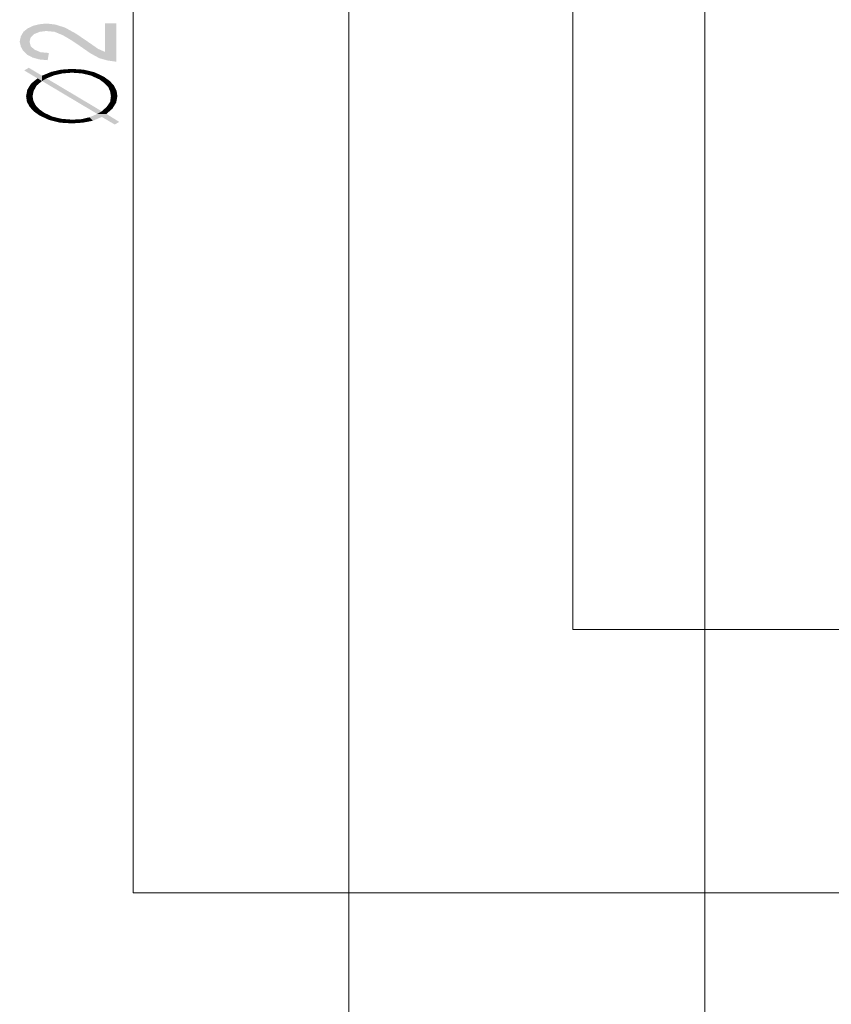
# Model space of a CAD drawing. Header units: millimetres. Extents: x -2626 to 2068, y -6169 to 7214.
# Tile 5 of 144: x -2343 to -2171, y -5156 to -4947. Entities that reach past the tile are written whole.
import ezdxf

# ---------------------------------------------------------------- set-up
doc = ezdxf.new("R2010")
doc.units = ezdxf.units.MM
doc.layers.get('0').update_dxf_attribs({"color": 252})

msp = doc.modelspace()

# ---------------------------------------------------------------- hatches: boundary and pattern name
h = msp.add_hatch(color=7)
h.dxf.hatch_style = 2
h.paths.add_polyline_path([(-2322.4, -4947.66), (-2322.4, -4955.77), (-2324.17, -4955.53), (-2325.94, -4955.05), (-2327.87, -4954), (-2330.28, -4952.32), (-2331.96, -4951.19), (-2333.73, -4950.15), (-2335.5, -4949.42), (-2337.27, -4949.26), (-2338.63, -4949.42), (-2339.84, -4949.91), (-2340.56, -4950.63), (-2340.8, -4951.51), (-2340.56, -4952.48), (-2339.76, -4953.2), (-2338.47, -4953.76), (-2336.7, -4953.92), (-2336.95, -4955.45), (-2338.71, -4955.29), (-2340.16, -4954.89), (-2341.36, -4954.25), (-2342.17, -4953.44), (-2342.65, -4952.56), (-2342.89, -4951.51), (-2342.65, -4950.39), (-2342.09, -4949.42), (-2341.2, -4948.7), (-2340, -4948.14), (-2338.71, -4947.82), (-2337.19, -4947.66), (-2335.26, -4947.9), (-2333.25, -4948.54), (-2330.92, -4949.83), (-2327.87, -4951.91), (-2326.26, -4953.04), (-2324.81, -4953.68), (-2324.81, -4947.66)])
h = msp.add_hatch(color=7)
h.dxf.hatch_style = 2
h.paths.add_polyline_path([(-2339.12, -4959.31), (-2341.93, -4957.62), (-2340.96, -4957.06)])
h = msp.add_hatch(color=7)
h.dxf.hatch_style = 2
h.paths.add_polyline_path([(-2340.96, -4957.06), (-2338.15, -4959.87), (-2339.12, -4959.31)])
h = msp.add_hatch(color=7)
h.dxf.hatch_style = 2
h.paths.add_polyline_path([(-2338.15, -4959.87), (-2340.96, -4957.06), (-2338.15, -4958.74)])
h = msp.add_hatch(color=7)
h.dxf.hatch_style = 2
h.paths.add_polyline_path([(-2338.15, -4958.74), (-2336.22, -4957.94), (-2335.58, -4958.66)])
h = msp.add_hatch(color=7)
h.dxf.hatch_style = 2
h.paths.add_polyline_path([(-2336.22, -4957.94), (-2334.13, -4957.46), (-2333.81, -4958.26)])
h = msp.add_hatch(color=7)
h.dxf.hatch_style = 2
h.paths.add_polyline_path([(-2336.22, -4957.94), (-2333.81, -4958.26), (-2335.58, -4958.66)])
h = msp.add_hatch(color=7)
h.dxf.hatch_style = 2
h.paths.add_polyline_path([(-2334.13, -4957.46), (-2331.8, -4957.3), (-2331.8, -4958.1)])
h = msp.add_hatch(color=7)
h.dxf.hatch_style = 2
h.paths.add_polyline_path([(-2334.13, -4957.46), (-2331.8, -4958.1), (-2333.81, -4958.26)])
h = msp.add_hatch(color=7)
h.dxf.hatch_style = 2
h.paths.add_polyline_path([(-2329.63, -4958.26), (-2331.8, -4958.1), (-2331.8, -4957.3)])
h = msp.add_hatch(color=7)
h.dxf.hatch_style = 2
h.paths.add_polyline_path([(-2329.63, -4958.26), (-2331.8, -4957.3), (-2329.31, -4957.46)])
h = msp.add_hatch(color=7)
h.dxf.hatch_style = 2
h.paths.add_polyline_path([(-2329.31, -4957.46), (-2327.7, -4958.74), (-2329.63, -4958.26)])
h = msp.add_hatch(color=7)
h.dxf.hatch_style = 2
h.paths.add_polyline_path([(-2329.31, -4957.46), (-2326.98, -4958.02), (-2327.7, -4958.74)])
h = msp.add_hatch(color=7)
h.dxf.hatch_style = 2
h.paths.add_polyline_path([(-2326.98, -4958.02), (-2325.94, -4959.55), (-2327.7, -4958.74)])
h = msp.add_hatch(color=7)
h.dxf.hatch_style = 2
h.paths.add_polyline_path([(-2326.98, -4958.02), (-2324.97, -4958.99), (-2325.94, -4959.55)])
h = msp.add_hatch(color=7)
h.dxf.hatch_style = 2
h.paths.add_polyline_path([(-2340.48, -4960.43), (-2339.12, -4959.31), (-2338.15, -4959.87)])
h = msp.add_hatch(color=7)
h.dxf.hatch_style = 2
h.paths.add_polyline_path([(-2340.48, -4960.43), (-2338.15, -4959.87), (-2339.28, -4960.83)])
h = msp.add_hatch(color=7)
h.dxf.hatch_style = 2
h.paths.add_polyline_path([(-2338.15, -4958.74), (-2335.58, -4958.66), (-2337.19, -4959.31)])
h = msp.add_hatch(color=7)
h.dxf.hatch_style = 2
h.paths.add_polyline_path([(-2338.15, -4959.87), (-2338.15, -4958.74), (-2337.19, -4959.31)])
h = msp.add_hatch(color=7)
h.dxf.hatch_style = 2
h.paths.add_polyline_path([(-2326.42, -4966.86), (-2338.15, -4959.87), (-2337.19, -4959.31)])
h = msp.add_hatch(color=7)
h.dxf.hatch_style = 2
h.paths.add_polyline_path([(-2326.42, -4966.86), (-2337.19, -4959.31), (-2325.46, -4966.3)])
h = msp.add_hatch(color=7)
h.dxf.hatch_style = 2
h.paths.add_polyline_path([(-2324.97, -4958.99), (-2324.89, -4960.35), (-2325.94, -4959.55)])
h = msp.add_hatch(color=7)
h.dxf.hatch_style = 2
h.paths.add_polyline_path([(-2324.97, -4958.99), (-2323.77, -4959.87), (-2324.89, -4960.35)])
h = msp.add_hatch(color=7)
h.dxf.hatch_style = 2
h.paths.add_polyline_path([(-2323.77, -4959.87), (-2324.09, -4961.16), (-2324.89, -4960.35)])
h = msp.add_hatch(color=7)
h.dxf.hatch_style = 2
h.paths.add_polyline_path([(-2323.77, -4959.87), (-2322.88, -4960.83), (-2324.09, -4961.16)])
h = msp.add_hatch(color=7)
h.dxf.hatch_style = 2
h.paths.add_polyline_path([(-2341.53, -4963.08), (-2341.28, -4961.72), (-2339.92, -4961.96)])
h = msp.add_hatch(color=7)
h.dxf.hatch_style = 2
h.paths.add_polyline_path([(-2341.53, -4963.08), (-2339.92, -4961.96), (-2340.16, -4963.08)])
h = msp.add_hatch(color=7)
h.dxf.hatch_style = 2
h.paths.add_polyline_path([(-2341.28, -4961.72), (-2340.48, -4960.43), (-2339.28, -4960.83)])
h = msp.add_hatch(color=7)
h.dxf.hatch_style = 2
h.paths.add_polyline_path([(-2341.28, -4961.72), (-2339.28, -4960.83), (-2339.92, -4961.96)])
h = msp.add_hatch(color=7)
h.dxf.hatch_style = 2
h.paths.add_polyline_path([(-2322.88, -4960.83), (-2323.69, -4962.12), (-2324.09, -4961.16)])
h = msp.add_hatch(color=7)
h.dxf.hatch_style = 2
h.paths.add_polyline_path([(-2322.88, -4960.83), (-2322.32, -4961.96), (-2323.69, -4962.12)])
h = msp.add_hatch(color=7)
h.dxf.hatch_style = 2
h.paths.add_polyline_path([(-2322.32, -4961.96), (-2323.53, -4963.08), (-2323.69, -4962.12)])
h = msp.add_hatch(color=7)
h.dxf.hatch_style = 2
h.paths.add_polyline_path([(-2322.32, -4961.96), (-2322.16, -4963.08), (-2323.53, -4963.08)])
h = msp.add_hatch(color=7)
h.dxf.hatch_style = 2
h.paths.add_polyline_path([(-2341.36, -4964.29), (-2341.53, -4963.08), (-2340.16, -4963.08)])
h = msp.add_hatch(color=7)
h.dxf.hatch_style = 2
h.paths.add_polyline_path([(-2341.36, -4964.29), (-2340.16, -4963.08), (-2340, -4964.05)])
h = msp.add_hatch(color=7)
h.dxf.hatch_style = 2
h.paths.add_polyline_path([(-2340.8, -4965.33), (-2341.36, -4964.29), (-2340, -4964.05)])
h = msp.add_hatch(color=7)
h.dxf.hatch_style = 2
h.paths.add_polyline_path([(-2340.8, -4965.33), (-2340, -4964.05), (-2339.52, -4965.01)])
h = msp.add_hatch(color=7)
h.dxf.hatch_style = 2
h.paths.add_polyline_path([(-2322.4, -4964.45), (-2324.41, -4965.33), (-2323.69, -4964.29)])
h = msp.add_hatch(color=7)
h.dxf.hatch_style = 2
h.paths.add_polyline_path([(-2322.4, -4964.45), (-2323.21, -4965.74), (-2324.41, -4965.33)])
h = msp.add_hatch(color=7)
h.dxf.hatch_style = 2
h.paths.add_polyline_path([(-2322.16, -4963.08), (-2322.4, -4964.45), (-2323.69, -4964.29)])
h = msp.add_hatch(color=7)
h.dxf.hatch_style = 2
h.paths.add_polyline_path([(-2322.16, -4963.08), (-2323.69, -4964.29), (-2323.53, -4963.08)])
h = msp.add_hatch(color=7)
h.dxf.hatch_style = 2
h.paths.add_polyline_path([(-2339.92, -4966.3), (-2340.8, -4965.33), (-2339.52, -4965.01)])
h = msp.add_hatch(color=7)
h.dxf.hatch_style = 2
h.paths.add_polyline_path([(-2339.92, -4966.3), (-2339.52, -4965.01), (-2338.79, -4965.82)])
h = msp.add_hatch(color=7)
h.dxf.hatch_style = 2
h.paths.add_polyline_path([(-2338.71, -4967.18), (-2339.92, -4966.3), (-2338.79, -4965.82)])
h = msp.add_hatch(color=7)
h.dxf.hatch_style = 2
h.paths.add_polyline_path([(-2338.71, -4967.18), (-2338.79, -4965.82), (-2337.67, -4966.62)])
h = msp.add_hatch(color=7)
h.dxf.hatch_style = 2
h.paths.add_polyline_path([(-2324.49, -4966.86), (-2326.42, -4966.86), (-2325.46, -4966.3)])
h = msp.add_hatch(color=7)
h.dxf.hatch_style = 2
h.paths.add_polyline_path([(-2323.21, -4965.74), (-2325.46, -4966.3), (-2324.41, -4965.33)])
h = msp.add_hatch(color=7)
h.dxf.hatch_style = 2
h.paths.add_polyline_path([(-2323.21, -4965.74), (-2324.49, -4966.86), (-2325.46, -4966.3)])
h = msp.add_hatch(color=7)
h.dxf.hatch_style = 2
h.paths.add_polyline_path([(-2336.62, -4968.15), (-2338.71, -4967.18), (-2337.67, -4966.62)])
h = msp.add_hatch(color=7)
h.dxf.hatch_style = 2
h.paths.add_polyline_path([(-2336.62, -4968.15), (-2337.67, -4966.62), (-2335.98, -4967.42)])
h = msp.add_hatch(color=7)
h.dxf.hatch_style = 2
h.paths.add_polyline_path([(-2334.37, -4968.71), (-2336.62, -4968.15), (-2335.98, -4967.42)])
h = msp.add_hatch(color=7)
h.dxf.hatch_style = 2
h.paths.add_polyline_path([(-2334.37, -4968.71), (-2335.98, -4967.42), (-2333.97, -4967.91)])
h = msp.add_hatch(color=7)
h.dxf.hatch_style = 2
h.paths.add_polyline_path([(-2331.8, -4968.87), (-2334.37, -4968.71), (-2333.97, -4967.91)])
h = msp.add_hatch(color=7)
h.dxf.hatch_style = 2
h.paths.add_polyline_path([(-2331.8, -4968.87), (-2333.97, -4967.91), (-2331.8, -4968.07)])
h = msp.add_hatch(color=7)
h.dxf.hatch_style = 2
h.paths.add_polyline_path([(-2329.47, -4968.71), (-2331.8, -4968.07), (-2329.87, -4967.99)])
h = msp.add_hatch(color=7)
h.dxf.hatch_style = 2
h.paths.add_polyline_path([(-2329.47, -4968.71), (-2331.8, -4968.87), (-2331.8, -4968.07)])
h = msp.add_hatch(color=7)
h.dxf.hatch_style = 2
h.paths.add_polyline_path([(-2327.38, -4968.31), (-2329.87, -4967.99), (-2328.11, -4967.58)])
h = msp.add_hatch(color=7)
h.dxf.hatch_style = 2
h.paths.add_polyline_path([(-2327.38, -4968.31), (-2329.47, -4968.71), (-2329.87, -4967.99)])
h = msp.add_hatch(color=7)
h.dxf.hatch_style = 2
h.paths.add_polyline_path([(-2328.11, -4967.58), (-2326.42, -4966.86), (-2324.49, -4966.86)])
h = msp.add_hatch(color=7)
h.dxf.hatch_style = 2
h.paths.add_polyline_path([(-2328.11, -4967.58), (-2324.49, -4966.86), (-2325.46, -4967.5)])
h = msp.add_hatch(color=7)
h.dxf.hatch_style = 2
h.paths.add_polyline_path([(-2328.11, -4967.58), (-2325.46, -4967.5), (-2327.38, -4968.31)])
h = msp.add_hatch(color=7)
h.dxf.hatch_style = 2
h.paths.add_polyline_path([(-2324.49, -4966.86), (-2322.72, -4969.11), (-2325.46, -4967.5)])
h = msp.add_hatch(color=7)
h.dxf.hatch_style = 2
h.paths.add_polyline_path([(-2324.49, -4966.86), (-2321.76, -4968.55), (-2322.72, -4969.11)])

# ---------------------------------------------------------------- linework, layer by layer
at = {"color": 53, "lineweight": 0, "true_color": 0xdddd6e}
for points in [[(-2273.06, -5254.04), (-2273.06, -4838.38)], [(-2197.45, -5295.91), (-2197.45, -4875.02)]]:
    msp.add_lwpolyline(points, dxfattribs=at)
at = {"color": 5, "lineweight": 0, "true_color": 0x0000ff}
msp.add_lwpolyline([(-1358.81, -5076.3), (-2225.5, -5076.3), (-2225.5, -4877.75)], dxfattribs=at)
at = {"color": 240, "lineweight": 0, "true_color": 0xff003f}
msp.add_lwpolyline([(-2318.79, -4891.49), (-2318.79, -5132.23), (-1915.82, -5132.23)], dxfattribs=at)

doc.saveas('drawing.dxf')
